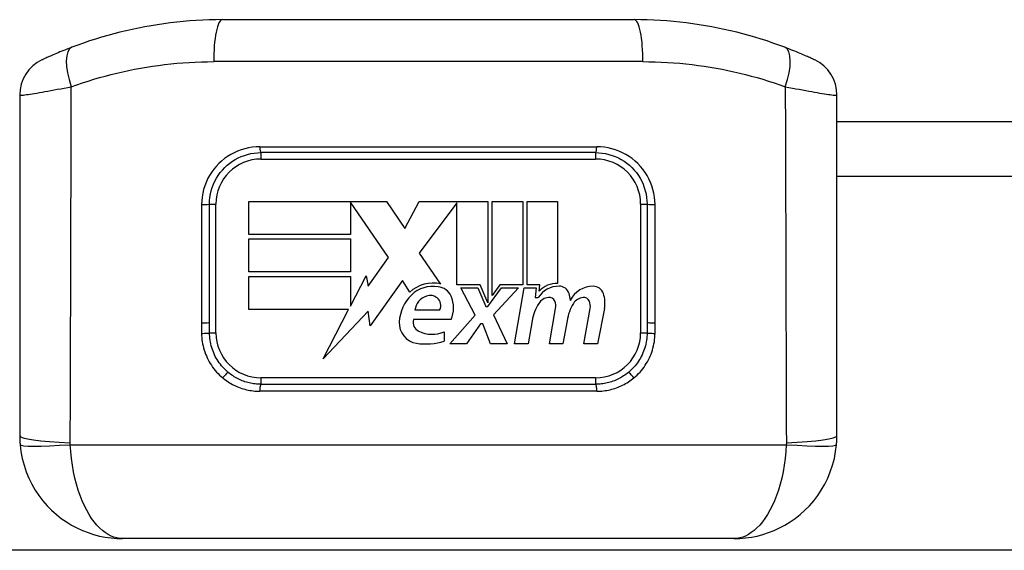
# Model space of a CAD drawing. Header units: inches. Extents: x 2.6 to 80.7, y 4.7 to 41.7.
# Tile 33 of 48: x 15 to 16.5, y 39 to 39.8. Entities that reach past the tile are written whole.
import ezdxf

# ---------------------------------------------------------------- set-up
doc = ezdxf.new("R2010")
doc.units = ezdxf.units.IN
doc.header["$MEASUREMENT"] = 0
doc.layers.add('Visible Edges(ANSI)', color=7, linetype='Continuous', lineweight=25)
doc.layers.add('Visible Tangent Edges(ANSI)', color=7, linetype='Continuous', lineweight=25)

msp = doc.modelspace()

# ---------------------------------------------------------------- linework, layer by layer
at = {"layer": 'Visible Edges(ANSI)'}
for p, q in [((15.2865, 39.7748), (15.9164, 39.7748)), ((14.9764, 39.6597), (14.9764, 39.1384)), ((16.2264, 39.1384), (16.2264, 39.6597)), ((16.2264, 39.619), (18.5174, 39.619)), ((15.8573, 39.5714), (15.3455, 39.5714)), ((15.2668, 39.3118), (15.2668, 39.4927)), ((15.3269, 39.4966), (15.5376, 39.4966)), ((15.3269, 39.446), (15.3269, 39.4966)), ((15.5404, 39.4111), (15.4823, 39.4956)), ((15.4823, 39.4956), (15.4823, 39.446)), ((15.5376, 39.4966), (15.5653, 39.4554)), ((15.5653, 39.4554), (15.5872, 39.4966)), ((15.5872, 39.4966), (15.6925, 39.4966)), ((15.6453, 39.4946), (15.5877, 39.4174)), ((15.6453, 39.3692), (15.6453, 39.4946)), ((15.6925, 39.4966), (15.6925, 39.3414)), ((15.6992, 39.3529), (15.6992, 39.4966)), ((15.6992, 39.4966), (15.7459, 39.4966)), ((15.7459, 39.4966), (15.7459, 39.3692)), ((15.7525, 39.3692), (15.7525, 39.4966)), ((15.7525, 39.4966), (15.7993, 39.4966)), ((15.7993, 39.4966), (15.7993, 39.3714)), ((15.9361, 39.4927), (15.9361, 39.3118)), ((15.4823, 39.446), (15.3269, 39.446)), ((15.3269, 39.3888), (15.3269, 39.4394)), ((15.3269, 39.4394), (15.4823, 39.4394)), ((15.4823, 39.4394), (15.4823, 39.3888)), ((15.5877, 39.4174), (15.6203, 39.3704)), ((15.5095, 39.3669), (15.5404, 39.4111)), ((15.4823, 39.3888), (15.3269, 39.3888)), ((15.3269, 39.3312), (15.3269, 39.3818)), ((15.3269, 39.3818), (15.4823, 39.3818)), ((15.4823, 39.3364), (15.5064, 39.3827)), ((15.4823, 39.3818), (15.4823, 39.3364)), ((15.5064, 39.3827), (15.5095, 39.3669)), ((15.5621, 39.3759), (15.5127, 39.3065)), ((15.5731, 39.3577), (15.5621, 39.3759)), ((15.6807, 39.3692), (15.6453, 39.3692)), ((15.6925, 39.3414), (15.6807, 39.3692)), ((15.711, 39.3692), (15.6992, 39.3529)), ((15.7459, 39.3692), (15.711, 39.3692)), ((15.7719, 39.3692), (15.7525, 39.3692)), ((15.7711, 39.3596), (15.7719, 39.3692)), ((15.6732, 39.3227), (15.6514, 39.3648)), ((15.6514, 39.3648), (15.677, 39.3648)), ((15.677, 39.3648), (15.6892, 39.3358)), ((15.6925, 39.3358), (15.7136, 39.3648)), ((15.7393, 39.3648), (15.701, 39.323)), ((15.7136, 39.3648), (15.7393, 39.3648)), ((15.7332, 39.2788), (15.7483, 39.3648)), ((15.7483, 39.3648), (15.7662, 39.3648)), ((15.7662, 39.3648), (15.7649, 39.3496)), ((15.7649, 39.3496), (15.7695, 39.3496)), ((15.4796, 39.3312), (15.3269, 39.3312)), ((15.4405, 39.2561), (15.4796, 39.3312)), ((15.5095, 39.3288), (15.4405, 39.2561)), ((15.5127, 39.3065), (15.5095, 39.3288)), ((15.6188, 39.3303), (15.581, 39.3303)), ((15.6892, 39.3358), (15.6925, 39.3358)), ((15.7866, 39.2788), (15.7961, 39.3331)), ((15.8395, 39.2788), (15.849, 39.3331)), ((15.8707, 39.3328), (15.8602, 39.2788)), ((15.6363, 39.3161), (15.5787, 39.3161)), ((15.6344, 39.2788), (15.6732, 39.3227)), ((15.6812, 39.3095), (15.6599, 39.2788)), ((15.685, 39.3095), (15.6812, 39.3095)), ((15.6968, 39.2788), (15.685, 39.3095)), ((15.701, 39.323), (15.7223, 39.2788)), ((15.7602, 39.3142), (15.754, 39.2788)), ((15.8136, 39.3142), (15.8073, 39.2788)), ((15.6259, 39.2972), (15.6259, 39.283)), ((15.6599, 39.2788), (15.6344, 39.2788)), ((15.7223, 39.2788), (15.6968, 39.2788)), ((15.754, 39.2788), (15.7332, 39.2788)), ((15.8073, 39.2788), (15.7866, 39.2788)), ((15.8602, 39.2788), (15.8395, 39.2788)), ((15.3455, 39.2171), (15.8573, 39.2171)), ((16.0689, 38.9809), (15.1339, 38.9809)), ((18.5174, 38.963), (2.6854, 38.963))]:
    msp.add_line(p, q, dxfattribs=at)
at = {"layer": 'Visible Edges(ANSI)', "flags": 128}
for points in [[(15.2865, 39.7748), (15.2764, 39.7747), (15.2664, 39.7745), (15.2564, 39.7741), (15.2464, 39.7735), (15.2365, 39.7728), (15.2266, 39.772), (15.2167, 39.771), (15.2068, 39.7699), (15.197, 39.7686), (15.1873, 39.7671), (15.1776, 39.7656), (15.1679, 39.7639), (15.1583, 39.762), (15.1487, 39.76), (15.1392, 39.7579), (15.1298, 39.7556), (15.1203, 39.7532), (15.111, 39.7506), (15.1017, 39.7479), (15.0925, 39.7451), (15.0833, 39.7422), (15.0742, 39.7391), (15.0652, 39.7359), (15.0562, 39.7326)], [(16.1466, 39.7326), (16.1377, 39.7359), (16.1286, 39.7391), (16.1195, 39.7422), (16.1104, 39.7451), (16.1011, 39.7479), (16.0918, 39.7506), (16.0825, 39.7532), (16.0731, 39.7556), (16.0636, 39.7579), (16.0541, 39.76), (16.0445, 39.762), (16.0349, 39.7639), (16.0252, 39.7656), (16.0155, 39.7671), (16.0058, 39.7686), (15.996, 39.7699), (15.9861, 39.771), (15.9763, 39.772), (15.9663, 39.7728), (15.9564, 39.7735), (15.9464, 39.7741), (15.9364, 39.7745), (15.9264, 39.7747), (15.9164, 39.7748)], [(15.0562, 39.7326), (15.053, 39.7314), (15.0498, 39.7301), (15.0467, 39.7289), (15.0437, 39.7277), (15.0408, 39.7265), (15.038, 39.7254), (15.0353, 39.7243), (15.0327, 39.7232), (15.0302, 39.7221), (15.0278, 39.7211), (15.0256, 39.7201), (15.0234, 39.7192), (15.0215, 39.7183), (15.0196, 39.7174), (15.0179, 39.7167), (15.0164, 39.716), (15.015, 39.7153), (15.0138, 39.7148), (15.0128, 39.7143), (15.0119, 39.7139), (15.0112, 39.7136), (15.0108, 39.7134), (15.0105, 39.7132), (15.0104, 39.7132)], [(16.1924, 39.7132), (16.1924, 39.7132), (16.1921, 39.7134), (16.1916, 39.7136), (16.1909, 39.7139), (16.1901, 39.7143), (16.189, 39.7148), (16.1878, 39.7153), (16.1864, 39.716), (16.1849, 39.7167), (16.1832, 39.7174), (16.1814, 39.7183), (16.1794, 39.7192), (16.1773, 39.7201), (16.175, 39.7211), (16.1726, 39.7221), (16.1701, 39.7232), (16.1675, 39.7243), (16.1648, 39.7254), (16.162, 39.7265), (16.1591, 39.7277), (16.1561, 39.7289), (16.153, 39.7301), (16.1498, 39.7314), (16.1466, 39.7326)], [(15.2668, 39.4927), (15.2669, 39.4979), (15.2675, 39.503), (15.2683, 39.5082), (15.2695, 39.5132), (15.271, 39.5181), (15.2728, 39.523), (15.275, 39.5277), (15.2774, 39.5322), (15.2802, 39.5366), (15.2832, 39.5408), (15.2864, 39.5447), (15.29, 39.5485), (15.2937, 39.552), (15.2977, 39.5552), (15.3018, 39.5582), (15.3062, 39.5609), (15.3107, 39.5633), (15.3154, 39.5654), (15.3202, 39.5672), (15.3251, 39.5687), (15.3301, 39.5699), (15.3352, 39.5707), (15.3404, 39.5713), (15.3455, 39.5714)], [(15.8573, 39.5714), (15.8625, 39.5713), (15.8676, 39.5707), (15.8727, 39.5699), (15.8777, 39.5687), (15.8826, 39.5672), (15.8874, 39.5654), (15.8921, 39.5633), (15.8966, 39.5609), (15.901, 39.5582), (15.9051, 39.5552), (15.9091, 39.552), (15.9129, 39.5485), (15.9164, 39.5447), (15.9197, 39.5408), (15.9227, 39.5366), (15.9254, 39.5322), (15.9278, 39.5277), (15.93, 39.523), (15.9318, 39.5181), (15.9333, 39.5132), (15.9345, 39.5082), (15.9354, 39.503), (15.9359, 39.4979), (15.9361, 39.4927)], [(15.3455, 39.2171), (15.3433, 39.2171), (15.341, 39.2172), (15.3388, 39.2174), (15.3365, 39.2176), (15.3343, 39.2179), (15.332, 39.2183), (15.3298, 39.2187), (15.3276, 39.2192), (15.3254, 39.2197), (15.3232, 39.2203), (15.321, 39.221), (15.3189, 39.2217), (15.3168, 39.2225), (15.3147, 39.2234), (15.3126, 39.2243), (15.3106, 39.2253), (15.3085, 39.2263), (15.3066, 39.2274), (15.3046, 39.2286), (15.3027, 39.2298), (15.3008, 39.231), (15.2989, 39.2324), (15.2971, 39.2337), (15.2953, 39.2352)], [(15.9075, 39.2352), (15.9057, 39.2337), (15.9039, 39.2324), (15.9021, 39.231), (15.9002, 39.2298), (15.8982, 39.2286), (15.8963, 39.2274), (15.8943, 39.2263), (15.8923, 39.2253), (15.8902, 39.2243), (15.8881, 39.2234), (15.8861, 39.2225), (15.8839, 39.2217), (15.8818, 39.221), (15.8796, 39.2203), (15.8774, 39.2197), (15.8752, 39.2192), (15.873, 39.2187), (15.8708, 39.2183), (15.8686, 39.2179), (15.8663, 39.2176), (15.8641, 39.2174), (15.8618, 39.2172), (15.8596, 39.2171), (15.8573, 39.2171)], [(14.9764, 39.1384), (14.9764, 39.1378), (14.9764, 39.1372), (14.9764, 39.1366), (14.9764, 39.1361), (14.9764, 39.1355), (14.9764, 39.1349), (14.9765, 39.1343), (14.9765, 39.1338), (14.9765, 39.1332), (14.9765, 39.1326), (14.9765, 39.1321), (14.9766, 39.1315), (14.9766, 39.1309), (14.9766, 39.1303), (14.9766, 39.1298), (14.9767, 39.1292), (14.9767, 39.1286), (14.9767, 39.1281), (14.9768, 39.1275), (14.9768, 39.1269), (14.9769, 39.1263), (14.9769, 39.1258), (14.977, 39.1252), (14.977, 39.1246)], [(16.2258, 39.1246), (16.2259, 39.1252), (16.2259, 39.1258), (16.226, 39.1263), (16.226, 39.1269), (16.226, 39.1275), (16.2261, 39.1281), (16.2261, 39.1286), (16.2261, 39.1292), (16.2262, 39.1298), (16.2262, 39.1303), (16.2262, 39.1309), (16.2263, 39.1315), (16.2263, 39.1321), (16.2263, 39.1326), (16.2263, 39.1332), (16.2263, 39.1338), (16.2264, 39.1343), (16.2264, 39.1349), (16.2264, 39.1355), (16.2264, 39.1361), (16.2264, 39.1366), (16.2264, 39.1372), (16.2264, 39.1378), (16.2264, 39.1384)], [(14.977, 39.1246), (14.9783, 39.114), (14.9804, 39.1035), (14.9831, 39.0932), (14.9865, 39.0832), (14.9905, 39.0735), (14.9951, 39.0641), (15.0002, 39.0552), (15.0058, 39.0467), (15.0119, 39.0387), (15.0184, 39.0313), (15.0253, 39.0243), (15.0325, 39.0178), (15.04, 39.0119), (15.0478, 39.0065), (15.0558, 39.0016), (15.064, 38.9972), (15.0724, 38.9934), (15.0809, 38.9901), (15.0895, 38.9872), (15.0983, 38.9849), (15.1071, 38.9832), (15.1161, 38.9819), (15.125, 38.9811), (15.1339, 38.9809)], [(16.0689, 38.9809), (16.0778, 38.9811), (16.0868, 38.9819), (16.0957, 38.9832), (16.1045, 38.9849), (16.1133, 38.9872), (16.1219, 38.9901), (16.1305, 38.9934), (16.1388, 38.9972), (16.147, 39.0016), (16.155, 39.0065), (16.1628, 39.0119), (16.1703, 39.0178), (16.1775, 39.0243), (16.1844, 39.0313), (16.1909, 39.0387), (16.197, 39.0467), (16.2026, 39.0552), (16.2078, 39.0641), (16.2123, 39.0735), (16.2163, 39.0832), (16.2197, 39.0932), (16.2225, 39.1035), (16.2245, 39.114), (16.2258, 39.1246)]]:
    msp.add_lwpolyline(points, dxfattribs=at)
at = {"layer": 'Visible Edges(ANSI)'}
for centre, radius, start, end in [((15.0355, 39.6597), 0.0591, 115.1437, 180), ((16.1674, 39.6597), 0.0591, 0, 64.8563), ((15.6086, 39.3198), 0.052, 77.079, 133.1785), ((15.7985, 39.3336), 0.0378, 88.7952, 136.5849), ((15.6086, 39.3198), 0.0471, 80.4085, 134.1684), ((15.6144, 39.3423), 0.0239, 23.8445, 85.0802), ((15.8013, 39.3293), 0.0378, 89.4776, 147.4114), ((15.8015, 39.3511), 0.016, 16.9928, 89.4776), ((15.7734, 39.3425), 0.0454, 3.6169, 16.9928), ((15.8534, 39.3284), 0.0387, 89.6788, 153.9508), ((15.8536, 39.3505), 0.0165, 18.4748, 89.6788), ((15.8262, 39.3414), 0.0454, 349, 18.4748), ((15.6195, 39.3086), 0.0627, 134.1684, 176.5646), ((15.6073, 39.327), 0.0265, 109.3797, 172.9975), ((15.6042, 39.3357), 0.0172, 51.1652, 109.3797), ((15.6056, 39.3375), 0.015, 331.4547, 51.1652), ((15.5957, 39.334), 0.0444, 336.1555, 23.8445), ((15.8323, 39.3015), 0.0732, 147.5992, 170), ((15.7872, 39.3301), 0.0198, 96.03, 147.5992), ((15.7862, 39.3404), 0.00945, 23.5571, 96.03), ((15.7771, 39.3365), 0.0194, 350, 23.5571), ((15.8859, 39.3025), 0.0732, 148.5584, 170.8257), ((15.8402, 39.3301), 0.0198, 96.1027, 147.6083), ((15.8391, 39.3404), 0.00945, 23.5487, 96.1027), ((15.83, 39.3365), 0.0194, 349.9922, 23.5487), ((15.588, 39.3105), 0.0311, 176.5646, 261.5605), ((15.5932, 39.3118), 0.0151, 163.5261, 244.6784), ((15.6074, 39.3418), 0.0483, 244.6784, 292.5609), ((15.5974, 39.3743), 0.0956, 261.5605, 287.3343)]:
    msp.add_arc(centre, radius, start, end, dxfattribs=at)
at = {"layer": 'Visible Tangent Edges(ANSI)'}
for p, q in [((15.9294, 39.7106), (15.2734, 39.7106)), ((15.3438, 39.5804), (15.859, 39.5804)), ((15.3455, 39.5714), (15.3455, 39.5616)), ((15.8573, 39.5714), (15.8573, 39.5616)), ((15.3455, 39.5616), (15.8573, 39.5616)), ((18.5174, 39.535), (16.2264, 39.535)), ((15.2546, 39.4918), (15.2546, 39.3109)), ((15.2668, 39.4927), (15.2766, 39.4927)), ((15.2766, 39.2958), (15.2766, 39.4927)), ((15.9262, 39.4927), (15.9262, 39.2958)), ((15.9262, 39.4927), (15.9361, 39.4927)), ((15.9482, 39.3109), (15.9482, 39.4918)), ((15.2668, 39.2958), (15.2766, 39.2958)), ((15.9262, 39.2958), (15.936, 39.2958)), ((15.8573, 39.2269), (15.3455, 39.2269)), ((15.3455, 39.2269), (15.3455, 39.2171)), ((15.8573, 39.2269), (15.8573, 39.2171)), ((15.8591, 39.2064), (15.3437, 39.2064)), ((15.0538, 39.1246), (16.149, 39.1246))]:
    msp.add_line(p, q, dxfattribs=at)
at = {"layer": 'Visible Tangent Edges(ANSI)', "flags": 128}
for points in [[(15.0554, 39.6722), (15.0639, 39.6752), (15.0724, 39.6782), (15.081, 39.6809), (15.0897, 39.6836), (15.0985, 39.6862), (15.1073, 39.6886), (15.1161, 39.6909), (15.1251, 39.6931), (15.134, 39.6952), (15.143, 39.6971), (15.1521, 39.699), (15.1612, 39.7006), (15.1703, 39.7022), (15.1795, 39.7036), (15.1888, 39.7049), (15.198, 39.7061), (15.2074, 39.7071), (15.2167, 39.708), (15.2261, 39.7088), (15.2355, 39.7094), (15.245, 39.7099), (15.2544, 39.7103), (15.2639, 39.7105), (15.2734, 39.7106)], [(15.9294, 39.7106), (15.9389, 39.7105), (15.9484, 39.7103), (15.9578, 39.7099), (15.9673, 39.7094), (15.9767, 39.7088), (15.9861, 39.708), (15.9955, 39.7071), (16.0048, 39.7061), (16.0141, 39.7049), (16.0233, 39.7036), (16.0325, 39.7022), (16.0416, 39.7006), (16.0507, 39.699), (16.0598, 39.6971), (16.0688, 39.6952), (16.0778, 39.6931), (16.0867, 39.6909), (16.0955, 39.6886), (16.1043, 39.6862), (16.1131, 39.6836), (16.1218, 39.6809), (16.1304, 39.6782), (16.139, 39.6752), (16.1474, 39.6722)], [(14.9764, 39.6597), (14.9766, 39.6595), (14.9771, 39.6593), (14.9779, 39.6592), (14.9791, 39.6593), (14.9805, 39.6593), (14.9823, 39.6595), (14.9844, 39.6597), (14.9868, 39.6601), (14.9894, 39.6604), (14.9923, 39.6609), (14.9955, 39.6614), (14.9989, 39.662), (15.0026, 39.6626), (15.0065, 39.6633), (15.0106, 39.664), (15.0149, 39.6648), (15.0194, 39.6656), (15.024, 39.6665), (15.0289, 39.6674), (15.0339, 39.6683), (15.0391, 39.6692), (15.0444, 39.6702), (15.0498, 39.6712), (15.0554, 39.6722)], [(15.0537, 39.1275), (15.0538, 39.1502), (15.0539, 39.1729), (15.0539, 39.1956), (15.054, 39.2182), (15.0541, 39.2409), (15.0541, 39.2636), (15.0542, 39.2863), (15.0543, 39.309), (15.0544, 39.3317), (15.0544, 39.3544), (15.0545, 39.3771), (15.0546, 39.3998), (15.0546, 39.4225), (15.0547, 39.4452), (15.0548, 39.4679), (15.0548, 39.4906), (15.0549, 39.5133), (15.055, 39.536), (15.055, 39.5587), (15.0551, 39.5814), (15.0552, 39.6041), (15.0553, 39.6268), (15.0553, 39.6495), (15.0554, 39.6722)], [(16.1474, 39.6722), (16.153, 39.6712), (16.1584, 39.6702), (16.1638, 39.6692), (16.1689, 39.6683), (16.1739, 39.6674), (16.1788, 39.6665), (16.1835, 39.6656), (16.188, 39.6648), (16.1923, 39.664), (16.1963, 39.6633), (16.2002, 39.6626), (16.2039, 39.662), (16.2073, 39.6614), (16.2105, 39.6609), (16.2134, 39.6604), (16.2161, 39.6601), (16.2184, 39.6597), (16.2205, 39.6595), (16.2223, 39.6593), (16.2238, 39.6593), (16.2249, 39.6592), (16.2257, 39.6593), (16.2262, 39.6595), (16.2264, 39.6597)], [(16.1474, 39.6722), (16.1475, 39.6495), (16.1476, 39.6268), (16.1476, 39.6041), (16.1477, 39.5814), (16.1478, 39.5587), (16.1478, 39.536), (16.1479, 39.5133), (16.148, 39.4906), (16.1481, 39.4679), (16.1481, 39.4452), (16.1482, 39.4225), (16.1483, 39.3998), (16.1483, 39.3771), (16.1484, 39.3544), (16.1485, 39.3317), (16.1485, 39.309), (16.1486, 39.2863), (16.1487, 39.2636), (16.1488, 39.2409), (16.1488, 39.2182), (16.1489, 39.1956), (16.149, 39.1729), (16.149, 39.1502), (16.1491, 39.1275)], [(15.3438, 39.5804), (15.338, 39.5802), (15.3321, 39.5796), (15.3264, 39.5787), (15.3207, 39.5774), (15.3151, 39.5757), (15.3097, 39.5737), (15.3044, 39.5713), (15.2993, 39.5686), (15.2943, 39.5655), (15.2896, 39.5622), (15.2851, 39.5585), (15.2809, 39.5546), (15.2769, 39.5504), (15.2732, 39.5459), (15.2698, 39.5412), (15.2667, 39.5363), (15.2639, 39.5312), (15.2615, 39.5259), (15.2594, 39.5205), (15.2577, 39.5149), (15.2564, 39.5092), (15.2554, 39.5035), (15.2548, 39.4977), (15.2546, 39.4918)], [(15.9482, 39.4918), (15.948, 39.4977), (15.9474, 39.5035), (15.9465, 39.5092), (15.9451, 39.5149), (15.9434, 39.5205), (15.9413, 39.5259), (15.9389, 39.5312), (15.9362, 39.5363), (15.9331, 39.5412), (15.9296, 39.5459), (15.9259, 39.5504), (15.922, 39.5546), (15.9177, 39.5585), (15.9132, 39.5622), (15.9085, 39.5655), (15.9035, 39.5686), (15.8984, 39.5713), (15.8931, 39.5737), (15.8877, 39.5757), (15.8821, 39.5774), (15.8765, 39.5787), (15.8707, 39.5796), (15.8649, 39.5802), (15.859, 39.5804)], [(15.2546, 39.3109), (15.2546, 39.3102), (15.2546, 39.3096), (15.2546, 39.3089), (15.2546, 39.3082), (15.2546, 39.3076), (15.2546, 39.3069), (15.2546, 39.3063), (15.2546, 39.3056), (15.2546, 39.3049), (15.2546, 39.3043), (15.2546, 39.3036), (15.2546, 39.3029), (15.2546, 39.3023), (15.2546, 39.3016), (15.2546, 39.3009), (15.2546, 39.3003), (15.2546, 39.2996), (15.2546, 39.299), (15.2546, 39.2983), (15.2546, 39.2976), (15.2546, 39.297), (15.2546, 39.2963), (15.2546, 39.2956), (15.2546, 39.295)], [(15.2668, 39.2958), (15.2668, 39.2965), (15.2668, 39.2972), (15.2668, 39.2978), (15.2668, 39.2985), (15.2668, 39.2991), (15.2668, 39.2998), (15.2668, 39.3005), (15.2668, 39.3011), (15.2668, 39.3018), (15.2668, 39.3025), (15.2668, 39.3031), (15.2668, 39.3038), (15.2668, 39.3045), (15.2668, 39.3051), (15.2668, 39.3058), (15.2668, 39.3064), (15.2668, 39.3071), (15.2668, 39.3078), (15.2668, 39.3084), (15.2668, 39.3091), (15.2668, 39.3098), (15.2668, 39.3104), (15.2668, 39.3111), (15.2668, 39.3118)], [(15.9361, 39.3118), (15.9361, 39.3111), (15.9361, 39.3104), (15.9361, 39.3098), (15.9361, 39.3091), (15.9361, 39.3084), (15.9361, 39.3078), (15.9361, 39.3071), (15.9361, 39.3064), (15.9361, 39.3058), (15.9361, 39.3051), (15.9361, 39.3045), (15.9361, 39.3038), (15.9361, 39.3031), (15.936, 39.3025), (15.936, 39.3018), (15.936, 39.3011), (15.936, 39.3005), (15.936, 39.2998), (15.936, 39.2991), (15.936, 39.2985), (15.936, 39.2978), (15.936, 39.2972), (15.936, 39.2965), (15.936, 39.2958)], [(15.9482, 39.295), (15.9482, 39.2956), (15.9482, 39.2963), (15.9482, 39.297), (15.9482, 39.2976), (15.9482, 39.2983), (15.9482, 39.299), (15.9482, 39.2996), (15.9482, 39.3003), (15.9482, 39.3009), (15.9482, 39.3016), (15.9482, 39.3023), (15.9482, 39.3029), (15.9482, 39.3036), (15.9482, 39.3043), (15.9482, 39.3049), (15.9482, 39.3056), (15.9482, 39.3063), (15.9482, 39.3069), (15.9482, 39.3076), (15.9482, 39.3082), (15.9482, 39.3089), (15.9482, 39.3096), (15.9482, 39.3102), (15.9482, 39.3109)], [(15.2546, 39.295), (15.2547, 39.2917), (15.2549, 39.2885), (15.2552, 39.2853), (15.2557, 39.2821), (15.2562, 39.2789), (15.2569, 39.2757), (15.2577, 39.2726), (15.2586, 39.2694), (15.2596, 39.2664), (15.2607, 39.2633), (15.2619, 39.2603), (15.2632, 39.2573), (15.2647, 39.2544), (15.2662, 39.2515), (15.2678, 39.2487), (15.2696, 39.246), (15.2714, 39.2433), (15.2734, 39.2407), (15.2754, 39.2381), (15.2775, 39.2357), (15.2798, 39.2333), (15.2821, 39.231), (15.2844, 39.2288), (15.2869, 39.2267)], [(15.2953, 39.2352), (15.2931, 39.237), (15.291, 39.239), (15.289, 39.241), (15.287, 39.2431), (15.2852, 39.2453), (15.2834, 39.2476), (15.2816, 39.2499), (15.28, 39.2523), (15.2784, 39.2547), (15.277, 39.2572), (15.2756, 39.2597), (15.2744, 39.2623), (15.2732, 39.265), (15.2721, 39.2676), (15.2711, 39.2704), (15.2702, 39.2731), (15.2694, 39.2759), (15.2687, 39.2787), (15.2682, 39.2815), (15.2677, 39.2844), (15.2673, 39.2872), (15.267, 39.2901), (15.2669, 39.293), (15.2668, 39.2958)], [(15.936, 39.2958), (15.936, 39.293), (15.9358, 39.2901), (15.9355, 39.2872), (15.9351, 39.2843), (15.9347, 39.2815), (15.9341, 39.2786), (15.9334, 39.2758), (15.9326, 39.273), (15.9317, 39.2703), (15.9307, 39.2676), (15.9296, 39.2649), (15.9284, 39.2623), (15.9272, 39.2597), (15.9258, 39.2571), (15.9244, 39.2547), (15.9228, 39.2522), (15.9212, 39.2499), (15.9195, 39.2475), (15.9177, 39.2453), (15.9158, 39.2431), (15.9138, 39.241), (15.9118, 39.239), (15.9097, 39.237), (15.9075, 39.2352)], [(15.9159, 39.2267), (15.9184, 39.2288), (15.9208, 39.231), (15.9231, 39.2333), (15.9253, 39.2357), (15.9274, 39.2381), (15.9294, 39.2407), (15.9314, 39.2433), (15.9332, 39.246), (15.9349, 39.2487), (15.9366, 39.2515), (15.9381, 39.2543), (15.9396, 39.2573), (15.9409, 39.2602), (15.9421, 39.2632), (15.9432, 39.2663), (15.9442, 39.2694), (15.9451, 39.2725), (15.9459, 39.2757), (15.9466, 39.2788), (15.9472, 39.2821), (15.9476, 39.2853), (15.9479, 39.2885), (15.9481, 39.2917), (15.9482, 39.295)], [(15.2869, 39.2267), (15.2889, 39.2251), (15.291, 39.2236), (15.2931, 39.2221), (15.2952, 39.2207), (15.2974, 39.2193), (15.2996, 39.218), (15.3019, 39.2168), (15.3042, 39.2156), (15.3065, 39.2145), (15.3088, 39.2135), (15.3112, 39.2125), (15.3136, 39.2116), (15.316, 39.2108), (15.3185, 39.21), (15.3209, 39.2093), (15.3234, 39.2087), (15.326, 39.2082), (15.3285, 39.2077), (15.331, 39.2073), (15.3336, 39.207), (15.3361, 39.2067), (15.3387, 39.2065), (15.3412, 39.2064), (15.3437, 39.2064)], [(15.8591, 39.2064), (15.8616, 39.2064), (15.8642, 39.2065), (15.8667, 39.2067), (15.8693, 39.207), (15.8718, 39.2073), (15.8743, 39.2077), (15.8769, 39.2082), (15.8794, 39.2087), (15.8819, 39.2093), (15.8844, 39.21), (15.8868, 39.2108), (15.8892, 39.2116), (15.8916, 39.2125), (15.894, 39.2135), (15.8963, 39.2145), (15.8987, 39.2156), (15.901, 39.2168), (15.9032, 39.218), (15.9054, 39.2193), (15.9076, 39.2207), (15.9098, 39.2221), (15.9119, 39.2236), (15.9139, 39.2251), (15.9159, 39.2267)], [(15.0538, 39.1246), (15.0538, 39.1247), (15.0538, 39.1249), (15.0538, 39.125), (15.0538, 39.1251), (15.0538, 39.1252), (15.0538, 39.1253), (15.0538, 39.1255), (15.0538, 39.1256), (15.0538, 39.1257), (15.0537, 39.1258), (15.0537, 39.1259), (15.0537, 39.126), (15.0537, 39.1262), (15.0537, 39.1263), (15.0537, 39.1264), (15.0537, 39.1265), (15.0537, 39.1266), (15.0537, 39.1267), (15.0537, 39.1269), (15.0537, 39.127), (15.0537, 39.1271), (15.0537, 39.1272), (15.0537, 39.1273), (15.0537, 39.1275)], [(15.1339, 38.9809), (15.1294, 38.9811), (15.125, 38.9819), (15.1205, 38.9832), (15.1161, 38.9849), (15.1117, 38.9872), (15.1073, 38.9901), (15.103, 38.9934), (15.0987, 38.9972), (15.0945, 39.0016), (15.0904, 39.0065), (15.0865, 39.0119), (15.0826, 39.0178), (15.0789, 39.0243), (15.0753, 39.0313), (15.072, 39.0387), (15.0688, 39.0467), (15.0659, 39.0552), (15.0632, 39.0641), (15.0609, 39.0735), (15.0588, 39.0832), (15.057, 39.0932), (15.0556, 39.1035), (15.0545, 39.114), (15.0538, 39.1246)], [(16.149, 39.1246), (16.1483, 39.114), (16.1472, 39.1035), (16.1458, 39.0932), (16.144, 39.0832), (16.142, 39.0735), (16.1396, 39.0641), (16.1369, 39.0552), (16.134, 39.0467), (16.1308, 39.0387), (16.1275, 39.0313), (16.1239, 39.0243), (16.1202, 39.0178), (16.1164, 39.0119), (16.1124, 39.0065), (16.1083, 39.0016), (16.1041, 38.9972), (16.0999, 38.9934), (16.0955, 38.9901), (16.0912, 38.9872), (16.0868, 38.9849), (16.0823, 38.9832), (16.0778, 38.9819), (16.0734, 38.9811), (16.0689, 38.9809)], [(16.1491, 39.1275), (16.1491, 39.1273), (16.1491, 39.1272), (16.1491, 39.1271), (16.1491, 39.127), (16.1491, 39.1269), (16.1491, 39.1267), (16.1491, 39.1266), (16.1491, 39.1265), (16.1491, 39.1264), (16.1491, 39.1263), (16.1491, 39.1262), (16.1491, 39.126), (16.1491, 39.1259), (16.1491, 39.1258), (16.1491, 39.1257), (16.1491, 39.1256), (16.1491, 39.1255), (16.149, 39.1253), (16.149, 39.1252), (16.149, 39.1251), (16.149, 39.125), (16.149, 39.1249), (16.149, 39.1247), (16.149, 39.1246)]]:
    msp.add_lwpolyline(points, dxfattribs=at)
at = {"layer": 'Visible Tangent Edges(ANSI)'}
for centre, start, end in [((15.3455, 39.4927), 90, 180), ((15.8573, 39.4927), 0, 90), ((15.3455, 39.2958), 180, 270), ((15.8573, 39.2958), 270, 0)]:
    msp.add_arc(centre, 0.0689, start, end, dxfattribs=at)
for centre, major_axis, ratio, start_param, end_param in [((15.2865, 39.7157), (0, 0.0591), 0.221513, 0, 1.658063), ((15.9164, 39.7157), (0, 0.0591), 0.221513, 4.625123, 6.283185), ((15.0771, 39.6774), (-0.0209, 0.0552), 0.375637, 0, 1.521805), ((16.1257, 39.6774), (0.0209, 0.0552), 0.375637, 4.76138, 6.283185), ((15.3455, 39.5813), (0, -0.00984), 0.175338, 4.799655, 6.283185), ((15.8573, 39.5813), (0, -0.00984), 0.175338, 0, 1.48353), ((15.2569, 39.4927), (0.00984, 0), 0.089698, 4.473741, 6.283185), ((15.9459, 39.4927), (-0.00984, 0), 0.089698, 0, 1.809444), ((15.2569, 39.3118), (0.00984, 0), 0.089757, 4.471059, 6.283185), ((15.9459, 39.3118), (-0.00984, 0), 0.089757, 0, 1.812127), ((15.257, 39.2958), (0.00984, 0.00006), 0.088192, 4.470286, 6.210582), ((15.9458, 39.2958), (-0.00984, 0.00006), 0.088192, 0.072603, 1.8129), ((15.289, 39.2276), (0.00627, 0.00758), 0.114739, 0, 1.778292), ((15.9138, 39.2276), (-0.00627, 0.00758), 0.114739, 4.504893, 6.283185), ((15.3455, 39.2072), (0, 0.00984), 0.179359, 0, 1.658063), ((15.8573, 39.2072), (0, 0.00984), 0.179359, 4.625123, 6.283185), ((15.1014, 39.1384), (-0.125, 0), 0.094293, 0, 1.179227), ((16.1014, 39.1384), (0.125, 0), 0.094293, 5.103958, 6.283185), ((15.1015, 39.1355), (-0.1245, -0.0109), 0.058111, 0, 1.172595), ((16.1013, 39.1355), (0.1245, -0.0109), 0.058111, 5.110591, 6.283185)]:
    msp.add_ellipse(centre, major_axis=major_axis, ratio=ratio, start_param=start_param, end_param=end_param, dxfattribs=at)

doc.saveas('drawing.dxf')
